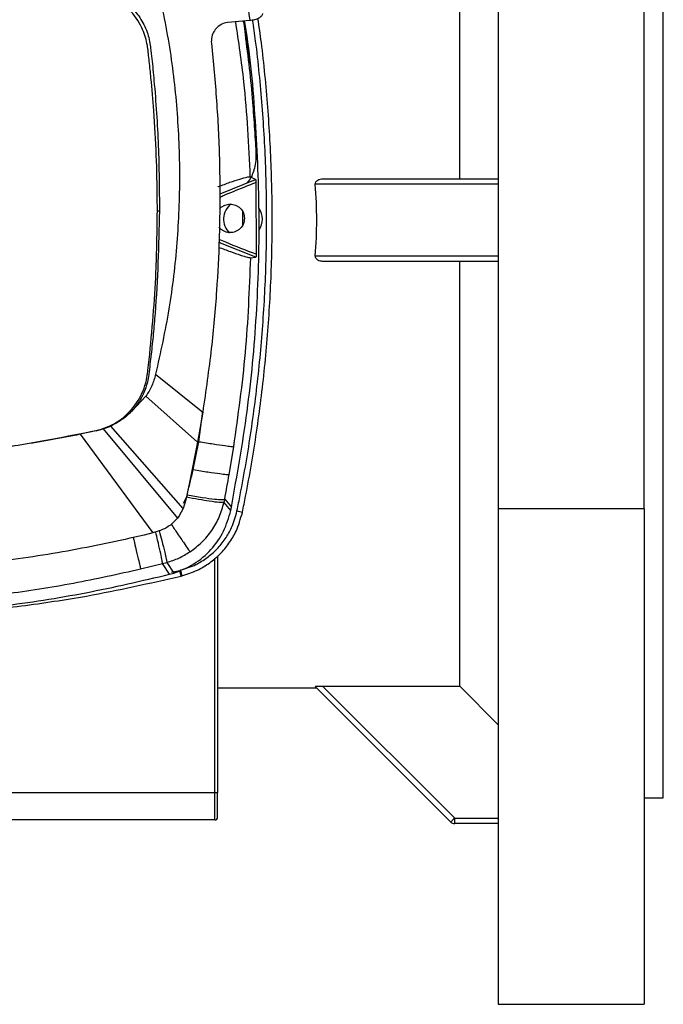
# Model space of a CAD drawing. Header units: millimetres. Extents: x 15 to 415, y 5 to 292.
# Tile 26 of 38: x 202 to 225, y 204 to 240. Entities that reach past the tile are written whole.
import ezdxf

# ---------------------------------------------------------------- set-up
doc = ezdxf.new("R2010")
doc.units = ezdxf.units.MM

msp = doc.modelspace()

# ---------------------------------------------------------------- linework, layer by layer
at = {"color": 7, "linetype": 'Continuous', "lineweight": 25}
for p, q in [((225.1858, 211.4577), (225.1858, 253.4577)), ((217.7858, 233.9577), (217.7858, 249.3914)), ((219.1858, 242.9457), (219.1858, 221.9696)), ((224.4858, 221.9696), (224.4858, 242.9457)), ((208.9165, 239.4084), (208.9007, 239.3893)), ((209.3501, 239.6374), (209.3496, 239.6373)), ((210.1511, 239.7081), (209.3501, 239.6374)), ((208.7543, 238.9413), (208.7584, 238.8941)), ((208.7584, 238.8941), (208.8399, 238.0986)), ((210.3652, 233.9377), (210.173, 234.0285)), ((209.0792, 233.4173), (210.3652, 233.9377)), ((210.3775, 233.8311), (210.3871, 231.2156)), ((219.1858, 233.7577), (212.536, 233.7577)), ((212.8023, 233.9577), (219.1858, 233.9577)), ((206.8702, 232.7836), (206.7936, 232.7832)), ((209.8877, 232.7683), (209.8877, 232.2745)), ((210.3759, 231.1155), (209.0867, 231.625)), ((210.1895, 231.0867), (210.3759, 231.1155)), ((212.536, 231.1577), (219.1858, 231.1577)), ((219.1858, 230.9577), (212.8023, 230.9577)), ((217.7858, 215.524), (217.7858, 230.9577)), ((206.7319, 226.8548), (208.4426, 225.4828)), ((206.3778, 226.0564), (205.8635, 225.5132)), ((206.3778, 226.0564), (208.2554, 224.3843)), ((208.4426, 225.4828), (208.2554, 224.3843)), ((204.5745, 224.7959), (203.9911, 224.6724)), ((204.5745, 224.796), (204.5604, 224.8091)), ((204.574, 224.7982), (204.8272, 224.8671)), ((204.8272, 224.8671), (205.0983, 224.9718)), ((204.8272, 224.8671), (207.5269, 221.6271)), ((207.7337, 221.9791), (205.0983, 224.9718)), ((203.9909, 224.6731), (206.6258, 221.087)), ((208.2554, 224.3843), (207.9672, 222.9227)), ((208.0983, 223.3913), (208.3048, 224.4055)), ((209.4048, 223.2125), (209.5725, 224.2206)), ((207.9672, 222.9227), (207.8317, 222.2868)), ((207.8317, 222.2868), (207.7337, 221.9791)), ((207.8748, 222.4685), (207.8544, 222.3876)), ((209.2175, 222.1992), (209.2412, 222.3135)), ((209.2412, 222.3135), (209.4864, 222.0282)), ((207.7337, 221.9791), (207.5894, 221.7129)), ((209.4626, 221.9092), (209.2175, 222.1992)), ((209.4626, 221.9092), (209.4864, 222.0282)), ((209.8836, 221.831), (209.6869, 221.8794)), ((224.4858, 221.9696), (219.1858, 221.9696)), ((219.1858, 221.9696), (219.1858, 203.9577)), ((224.4858, 221.9696), (224.4858, 203.9577)), ((207.5894, 221.7129), (207.5269, 221.6271)), ((206.8633, 221.1602), (206.6258, 221.087)), ((206.6238, 221.0864), (206.32, 221.0073)), ((208.9858, 220.2514), (208.9858, 211.6577)), ((206.1851, 219.7818), (206.9854, 219.9761)), ((206.9854, 219.9761), (207.1414, 220.0172)), ((207.24, 219.587), (206.9854, 219.9761)), ((207.1414, 220.0172), (207.3948, 219.6303)), ((207.3045, 219.6612), (207.6072, 219.7252)), ((207.6553, 219.5231), (207.6072, 219.7252)), ((207.24, 219.587), (207.3948, 219.6303)), ((208.9858, 215.4577), (212.5858, 215.4577)), ((217.4609, 210.5825), (212.536, 215.5074)), ((212.8023, 215.524), (217.7858, 215.524)), ((212.8023, 215.524), (217.6023, 210.724)), ((219.1858, 214.1189), (217.7858, 215.524)), ((181.6858, 211.6577), (208.8858, 211.6577)), ((208.8858, 211.6577), (208.9858, 211.6577)), ((208.8858, 210.6577), (208.8858, 211.6577)), ((208.9858, 210.7577), (208.9858, 211.6577)), ((224.4858, 211.4577), (225.1858, 211.4577)), ((208.8858, 210.6577), (181.6858, 210.6577)), ((217.6023, 210.724), (219.1858, 210.724)), ((217.6023, 210.524), (217.6023, 210.724)), ((219.1858, 210.524), (217.6023, 210.524)), ((219.1858, 203.9577), (224.4858, 203.9577))]:
    msp.add_line(p, q, dxfattribs=at)
at = {"color": 8, "linetype": 'Continuous', "lineweight": 25}
for p, q in [((209.0867, 231.625), (209.0338, 231.6557)), ((208.3048, 224.4055), (208.4466, 225.5124)), ((208.2643, 224.4367), (208.3048, 224.4055)), ((208.0652, 223.4197), (208.0983, 223.3913)), ((207.7502, 222.1681), (207.8544, 222.3876)), ((208.8858, 211.6577), (208.8858, 220.1666))]:
    msp.add_line(p, q, dxfattribs=at)
at = {"color": 7, "linetype": 'Continuous', "lineweight": 25, "flags": 128}
for points in [[(209.6888, 221.8887), (209.7872, 221.8649), (209.8857, 221.841)], [(207.633, 219.7317), (207.6579, 219.6309), (207.6828, 219.53)], [(217.6023, 210.724), (217.5747, 210.6964), (217.5482, 210.6698), (217.5237, 210.6454), (217.5023, 210.624), (217.4847, 210.6064), (217.4717, 210.5933), (217.4636, 210.5853), (217.4609, 210.5825)]]:
    msp.add_lwpolyline(points, dxfattribs=at)
at = {"color": 7, "linetype": 'Continuous', "lineweight": 25}
for centre, radius, start, end in [((195.5858, 232.4577), 17, 355.61428, 4.38572), ((209.9068, 232.4935), 0.7042, 128.44819, 225.85998), ((209.9068, 232.4935), 0.7042, 325.74772, 34.29329), ((208.8858, 210.7577), 0.1, 270, 0), ((217.6023, 210.724), 0.2, 225, 270)]:
    msp.add_arc(centre, radius, start, end, dxfattribs=at)
for points, knots in [([(209.6411, 243.4921), (209.7419, 242.864), (209.9437, 241.607), (210.0819, 240.3414), (210.1511, 239.7081)], [0, 0, 0, 0, 0.499668, 1, 1, 1, 1]), ([(206.7936, 232.7832), (206.7934, 232.9184), (206.7924, 233.5946), (206.7628, 234.8116), (206.6799, 236.2904), (206.5834, 237.4258), (206.5118, 238.1202), (206.4728, 238.467), (206.4547, 238.6218), (206.4477, 238.6806), (206.4451, 238.7023), (206.4371, 238.7672), (206.3942, 239.0272), (206.2292, 239.5269), (205.7944, 240.1415), (205.2073, 240.5663), (204.6246, 240.7593), (203.6331, 240.9594), (202.478, 241.1864), (201.152, 241.3891), (200.1548, 241.5208), (199.1549, 241.6303), (197.9186, 241.7376), (196.4439, 241.8255), (195.3024, 241.8391), (194.7313, 241.8459)], [0, 0, 0, 0, 0.0215655, 0.1078386, 0.1941116, 0.2577315, 0.2895397, 0.3054436, 0.3133955, 0.3143895, 0.3148865, 0.3168745, 0.3248303, 0.3568908, 0.3998329, 0.4427751, 0.4698719, 0.4971325, 0.6040886, 0.657557, 0.7110254, 0.7644938, 0.8179621, 0.9089172, 1, 1, 1, 1]), ([(206.7271, 241.2603), (206.9009, 240.4717), (207.2489, 238.8935), (207.5287, 236.4825), (207.63, 234.0582), (207.5306, 231.6338), (207.2525, 229.2223), (206.9054, 227.6437), (206.7319, 226.8548)], [0, 0, 0, 0, 0.1665308, 0.3332587, 0.4999717, 0.6666893, 0.8334391, 1, 1, 1, 1]), ([(204.6699, 240.8374), (204.778, 240.8088), (204.9943, 240.7515), (205.3764, 240.5742), (205.7916, 240.2802), (206.1776, 239.829), (206.3961, 239.3903), (206.5058, 239.024), (206.5329, 238.84), (206.5464, 238.7489)], [0, 0, 0, 0, 0.1119187, 0.2241064, 0.4207385, 0.6174826, 0.8136898, 0.9076954, 1, 1, 1, 1]), ([(209.8857, 221.841), (209.9247, 222.0343), (210.12, 223.0013), (210.351, 224.3634), (210.618, 226.3183), (210.7786, 227.889), (210.8864, 229.4637), (210.9588, 231.0404), (210.9783, 232.6191), (210.9445, 234.1971), (210.8761, 235.774), (210.7506, 237.3477), (210.5948, 238.8157), (210.4933, 239.4951), (210.4501, 239.7841)], [0, 0, 0, 0, 0.0328019, 0.1640404, 0.2296472, 0.3608857, 0.4264926, 0.4920995, 0.623338, 0.6889449, 0.7545518, 0.8857903, 0.9513972, 1, 1, 1, 1]), ([(210.6155, 239.9607), (210.6072, 239.9305), (210.5909, 239.8708), (210.4873, 239.7924), (210.3369, 239.7333), (210.2117, 239.7163), (210.1511, 239.7081)], [0, 0, 0, 0, 0.2635415, 0.5213757, 0.768162, 1, 1, 1, 1]), ([(209.3496, 239.6373), (209.2665, 239.6205), (209.1003, 239.5867), (208.9778, 239.4679), (208.9165, 239.4084)], [0, 0, 0, 0, 0.499762, 1, 1, 1, 1]), ([(209.4864, 222.0282), (209.6929, 223.1857), (210.1061, 225.5016), (210.4276, 229.0179), (210.5373, 232.5473), (210.3791, 236.0716), (210.1823, 238.4587), (209.9731, 239.6544), (209.9666, 239.6918)], [0, 0, 0, 0, 0.1986258, 0.397403, 0.5961363, 0.7948543, 0.9935859, 1, 1, 1, 1]), ([(209.6888, 221.8887), (209.7279, 222.0821), (209.9231, 223.0491), (210.154, 224.4113), (210.4205, 226.3662), (210.5805, 227.937), (210.6874, 229.5117), (210.759, 231.0884), (210.7773, 232.6672), (210.7422, 234.2452), (210.6723, 235.822), (210.5449, 237.3956), (210.3917, 238.8281), (210.2952, 239.4722), (210.2572, 239.7261)], [0, 0, 0, 0, 0.0329972, 0.1650172, 0.2310148, 0.3630347, 0.4290323, 0.4950298, 0.6270499, 0.6930475, 0.759045, 0.891065, 0.9570626, 1, 1, 1, 1]), ([(209.9188, 239.6876), (209.9243, 239.6615), (209.9577, 239.5031), (210.011, 238.9297), (210.1444, 237.977), (210.2335, 236.9873), (210.292, 236.2433), (210.326, 235.7487), (210.3534, 235.2513), (210.3988, 234.7379), (210.3171, 234.2428), (210.168, 233.9201), (210.0502, 233.8132), (210.0445, 233.808)], [0, 0, 0, 0, 0.01340147, 0.08123137, 0.28845093, 0.49643665, 0.57971147, 0.66304368, 0.74516673, 0.83007213, 0.92025425, 0.99612435, 1, 1, 1, 1]), ([(209.9271, 239.6883), (209.9676, 239.4458), (210.0539, 238.9292), (210.1014, 238.4075), (210.1267, 238.1307)], [0, 0, 0, 0, 0.4694197, 1, 1, 1, 1]), ([(208.9007, 239.3893), (208.856, 239.3215), (208.7665, 239.1862), (208.7584, 239.0229), (208.7543, 238.9413)], [0, 0, 0, 0, 0.5001653, 1, 1, 1, 1]), ([(206.5464, 238.7489), (206.5477, 238.7374), (206.5644, 238.5947), (206.594, 238.3205), (206.6343, 237.9262), (206.7326, 236.8741), (206.8512, 235.1605), (206.8639, 233.5757), (206.8702, 232.7836)], [0, 0, 0, 0, 0.00580644, 0.07212219, 0.13842052, 0.20470546, 0.60249053, 1, 1, 1, 1]), ([(208.8399, 238.0986), (208.8976, 237.4024), (209.0135, 236.0057), (209.0757, 233.8977), (209.0564, 231.8594), (208.9524, 229.8231), (208.7677, 227.7201), (208.5546, 226.2532), (208.4426, 225.4828)], [0, 0, 0, 0, 0.1655723, 0.3321881, 0.4997412, 0.6486651, 0.815467, 1, 1, 1, 1]), ([(209.004, 233.6726), (209.0045, 233.6728), (209.0091, 233.6748), (209.1592, 233.7304), (209.4481, 233.8391), (209.8075, 233.9575), (210.0796, 234.0325), (210.1414, 234.0299), (210.173, 234.0285)], [0, 0, 0, 0, 0.0007995, 0.0078973, 0.2509423, 0.4995059, 0.7441208, 1, 1, 1, 1]), ([(210.3652, 233.9377), (210.3659, 233.9373), (210.3672, 233.9364), (210.3694, 233.928), (210.3714, 233.9161), (210.3737, 233.8971), (210.3761, 233.8685), (210.377, 233.8437), (210.3775, 233.8311)], [0, 0, 0, 0, 0.13182974, 0.2709885, 0.40036824, 0.53144349, 0.76156425, 1, 1, 1, 1]), ([(212.536, 233.7577), (212.5336, 233.789), (212.542, 233.8201), (212.5748, 233.873), (212.5985, 233.8946), (212.6511, 233.9274), (212.6803, 233.939), (212.7404, 233.9541), (212.7711, 233.9577), (212.8023, 233.9577)], [0, 0, 0, 0, 0.25, 0.25, 0.5, 0.5, 0.75, 0.75, 1, 1, 1, 1]), ([(209.0511, 232.8502), (209.0591, 232.8632), (209.0855, 232.9062), (209.1575, 232.9561), (209.2756, 233.0197), (209.4418, 233.0507), (209.6066, 233.0193), (209.7273, 232.9573), (209.8339, 232.8704), (209.9355, 232.7264), (209.9517, 232.5915), (209.9598, 232.5241)], [0, 0, 0, 0, 0.0362486, 0.1198206, 0.2036183, 0.3575163, 0.5118358, 0.5955068, 0.679345, 0.839715, 1, 1, 1, 1]), ([(204.5604, 224.8091), (204.6916, 224.845), (205.083, 224.9521), (205.6665, 225.3226), (206.1839, 225.9596), (206.3794, 226.5109), (206.4265, 226.818), (206.432, 226.8612), (206.4343, 226.8798), (206.4395, 226.923), (206.4602, 227.096), (206.5396, 227.7883), (206.651, 228.9779), (206.7661, 230.7751), (206.7835, 232.0446), (206.7936, 232.7832)], [0, 0, 0, 0, 0.0458226, 0.1367398, 0.227657, 0.3185743, 0.3297801, 0.3325809, 0.3332811, 0.336082, 0.3472853, 0.3920991, 0.5713759, 0.7506526, 1, 1, 1, 1]), ([(206.8702, 232.7836), (206.8389, 231.5405), (206.8014, 230.0504), (206.6461, 228.3207), (206.5708, 227.5828), (206.5111, 227.0917), (206.4812, 226.8455)], [0, 0, 0, 0, 0.6262881, 0.7506856, 0.8750386, 1, 1, 1, 1]), ([(209.9598, 232.5241), (209.9524, 232.456), (209.9376, 232.3198), (209.8361, 232.1739), (209.7291, 232.0858), (209.6078, 232.0229), (209.4417, 231.991), (209.2745, 232.0226), (209.1556, 232.087), (209.0814, 232.1396), (209.0538, 232.1857), (209.0444, 232.2013)], [0, 0, 0, 0, 0.15943215, 0.318877, 0.40189867, 0.48513165, 0.63819013, 0.79124738, 0.87422746, 0.95736872, 1, 1, 1, 1]), ([(209.0146, 231.475), (209.1637, 231.4191), (209.4604, 231.3079), (209.8245, 231.1817), (210.0964, 231.097), (210.1583, 231.0901), (210.1895, 231.0867)], [0, 0, 0, 0, 0.252356, 0.5024691, 0.7487262, 1, 1, 1, 1]), ([(210.3871, 231.2156), (210.3868, 231.2036), (210.386, 231.1797), (210.3839, 231.153), (210.3819, 231.1353), (210.38, 231.1245), (210.3779, 231.1171), (210.3765, 231.116), (210.3759, 231.1155)], [0, 0, 0, 0, 0.2350563, 0.4662479, 0.5966799, 0.7278257, 0.8635392, 1, 1, 1, 1]), ([(209.5725, 224.2206), (209.7326, 225.3598), (210.0528, 227.6382), (210.1439, 229.9372), (210.1895, 231.0867)], [0, 0, 0, 0, 0.4999852, 1, 1, 1, 1]), ([(212.8023, 230.9577), (212.7711, 230.9577), (212.7405, 230.9612), (212.6806, 230.9762), (212.6512, 230.9879), (212.5985, 231.0207), (212.5749, 231.0422), (212.542, 231.0952), (212.5336, 231.1263), (212.536, 231.1577)], [0, 0, 0, 0, 0.25, 0.25, 0.5, 0.5, 0.75, 0.75, 1, 1, 1, 1]), ([(206.4812, 226.8455), (206.4663, 226.7527), (206.4365, 226.5664), (206.332, 226.2391), (206.1579, 225.8716), (205.9616, 225.6326), (205.8635, 225.5132)], [0, 0, 0, 0, 0.1889117, 0.3793641, 0.6898842, 1, 1, 1, 1]), ([(206.7319, 226.8548), (206.6908, 226.7138), (206.6086, 226.4318), (206.4547, 226.1815), (206.3778, 226.0564)], [0, 0, 0, 0, 0.499942, 1, 1, 1, 1]), ([(205.8635, 225.5132), (205.7493, 225.4045), (205.5205, 225.1869), (205.2392, 225.0436), (205.0983, 224.9718)], [0, 0, 0, 0, 0.4991079, 1, 1, 1, 1]), ([(194.762, 223.7454), (195.8591, 223.7692), (198.0532, 223.8168), (201.3306, 224.1726), (203.4838, 224.5969), (204.5604, 224.8091)], [0, 0, 0, 0, 0.33333558, 0.66666893, 1, 1, 1, 1]), ([(203.9911, 224.6724), (203.2827, 224.5376), (201.9158, 224.2775), (199.9213, 224.0163), (198.0704, 223.8479), (196.3664, 223.7563), (195.2799, 223.7457), (194.762, 223.7407)], [0, 0, 0, 0, 0.2327957, 0.4491893, 0.6491853, 0.8327877, 1, 1, 1, 1]), ([(208.3048, 224.4055), (208.4847, 224.3778), (208.8445, 224.3225), (209.2359, 224.2647), (209.488, 224.2294), (209.5443, 224.2236), (209.5725, 224.2206)], [0, 0, 0, 0, 0.2797521, 0.5595082, 0.7797528, 1, 1, 1, 1]), ([(207.8748, 222.4685), (207.9113, 222.6211), (207.985, 222.9287), (208.0604, 223.2364), (208.0983, 223.3913)], [0, 0, 0, 0, 0.4962723, 1, 1, 1, 1]), ([(208.0983, 223.3913), (208.2822, 223.3611), (208.6499, 223.3007), (209.0538, 223.2431), (209.3155, 223.2124), (209.375, 223.2125), (209.4048, 223.2125)], [0, 0, 0, 0, 0.27974414, 0.5594924, 0.77974386, 1, 1, 1, 1]), ([(209.2412, 222.3135), (209.2693, 222.4634), (209.3253, 222.7626), (209.3783, 223.0627), (209.4048, 223.2125)], [0, 0, 0, 0, 0.500824, 1, 1, 1, 1]), ([(209.2175, 222.1992), (209.1716, 222.195), (209.0796, 222.1866), (208.7219, 222.2312), (208.301, 222.3001), (208.0033, 222.3585), (207.8544, 222.3876)], [0, 0, 0, 0, 0.2797313, 0.5594682, 0.7797322, 1, 1, 1, 1]), ([(207.8748, 222.4685), (208.0647, 222.4363), (208.4445, 222.3718), (208.8681, 222.319), (209.1445, 222.2985), (209.209, 222.3085), (209.2412, 222.3135)], [0, 0, 0, 0, 0.2797308, 0.5594664, 0.7797309, 1, 1, 1, 1]), ([(207.3948, 219.6303), (207.646, 219.7293), (208.1486, 219.9273), (208.7651, 220.4643), (209.2403, 221.1299), (209.3885, 221.6494), (209.4626, 221.9092)], [0, 0, 0, 0, 0.2498144, 0.4998383, 0.7498943, 1, 1, 1, 1]), ([(207.633, 219.7317), (207.8248, 219.7935), (208.1678, 219.904), (208.6086, 220.1813), (208.9685, 220.493), (209.267, 220.8635), (209.5328, 221.3211), (209.6309, 221.6767), (209.6869, 221.8794)], [0, 0, 0, 0, 0.192532, 0.3442496, 0.4959677, 0.6475211, 0.7990787, 1, 1, 1, 1]), ([(207.9797, 220.4018), (208.1283, 220.5128), (208.4266, 220.7356), (208.7829, 221.17), (209.064, 221.6588), (209.1663, 222.019), (209.2175, 222.1992)], [0, 0, 0, 0, 0.2483811, 0.4984712, 0.7490385, 1, 1, 1, 1]), ([(209.6888, 221.8887), (209.6886, 221.8879), (209.6883, 221.8862), (209.6876, 221.8831), (209.6872, 221.8808), (209.6869, 221.8794)], [0, 0, 0, 0, 0.2657859, 0.5316345, 1, 1, 1, 1]), ([(207.5269, 221.6271), (207.4335, 221.5249), (207.2466, 221.3207), (206.991, 221.2136), (206.8633, 221.1602)], [0, 0, 0, 0, 0.500339, 1, 1, 1, 1]), ([(207.6828, 219.53), (207.8746, 219.591), (208.2282, 219.7033), (208.6919, 219.9854), (209.082, 220.3132), (209.4075, 220.7049), (209.7077, 221.2038), (209.8186, 221.5992), (209.8836, 221.831)], [0, 0, 0, 0, 0.1795661, 0.3310515, 0.4825366, 0.6340082, 0.7854803, 1, 1, 1, 1]), ([(209.8836, 221.831), (209.884, 221.8328), (209.8847, 221.8362), (209.8854, 221.8395), (209.8857, 221.841)], [0, 0, 0, 0, 0.5599999, 1, 1, 1, 1]), ([(206.32, 221.0073), (205.39, 220.8038), (203.5165, 220.394), (200.6487, 219.9839), (197.7273, 219.7133), (195.7608, 219.6798), (194.7723, 219.663)], [0, 0, 0, 0, 0.2450661, 0.4936995, 0.745491, 1, 1, 1, 1]), ([(207.1414, 220.0172), (207.2887, 220.0648), (207.5833, 220.1599), (207.8475, 220.3212), (207.9797, 220.4018)], [0, 0, 0, 0, 0.4998975, 1, 1, 1, 1]), ([(196.2936, 218.4658), (197.1257, 218.5046), (198.79, 218.5823), (201.2746, 218.8589), (203.7451, 219.2416), (205.3718, 219.6017), (206.1851, 219.7818)], [0, 0, 0, 0, 0.2499987, 0.5000043, 0.7500072, 1, 1, 1, 1]), ([(207.633, 219.7317), (207.6307, 219.7311), (207.626, 219.7299), (207.6174, 219.7278), (207.6111, 219.7262), (207.6072, 219.7252)], [0, 0, 0, 0, 0.2709756, 0.5419364, 1, 1, 1, 1]), ([(194.8798, 218.0269), (195.9202, 218.0492), (198.0013, 218.0939), (201.1098, 218.4042), (204.1986, 218.876), (206.2261, 219.35), (207.24, 219.587)], [0, 0, 0, 0, 0.2499072, 0.4999297, 0.7499181, 1, 1, 1, 1]), ([(195.2858, 218.0167), (195.4852, 218.0174), (196.4827, 218.0211), (197.8788, 218.0714), (199.4709, 218.1822), (201.06, 218.3302), (202.6433, 218.5347), (204.9813, 218.914), (206.5129, 219.2629), (207.6553, 219.5231)], [0, 0, 0, 0, 0.047905, 0.2395734, 0.3353882, 0.431203, 0.6228714, 0.7186862, 1, 1, 1, 1]), ([(207.6553, 219.5231), (207.6604, 219.5244), (207.6696, 219.5267), (207.6788, 219.529), (207.6828, 219.53)], [0, 0, 0, 0, 0.5599946, 1, 1, 1, 1]), ([(212.536, 215.5074), (212.5336, 215.5098), (212.542, 215.5123), (212.5748, 215.5167), (212.5985, 215.5185), (212.6511, 215.5213), (212.6803, 215.5223), (212.7404, 215.5236), (212.7711, 215.524), (212.8023, 215.524)], [0, 0, 0, 0, 0.25, 0.25, 0.5, 0.5, 0.75, 0.75, 1, 1, 1, 1])]:
    msp.add_open_spline(points, degree=3, knots=knots, dxfattribs=at)
at = {"color": 8, "linetype": 'Continuous', "lineweight": 25}
for points, knots in [([(210.173, 234.0285), (210.1186, 235.183), (210.0296, 237.0702), (209.7511, 238.9381), (209.643, 239.6632)], [0, 0, 0, 0, 0.61178653, 1, 1, 1, 1]), ([(209.0556, 233.2879), (209.1146, 233.3157), (209.1849, 233.3488), (209.2584, 233.3781), (209.5308, 233.4884), (209.8873, 233.6327), (210.2555, 233.7817), (210.3644, 233.8258), (210.3775, 233.8311)], [0, 0, 0, 0, 0.13667456, 0.1630663, 0.16622242, 0.75351956, 0.97033168, 1, 1, 1, 1]), ([(210.3871, 231.2156), (210.0156, 231.3565), (209.5625, 231.5284), (209.1188, 231.7229), (209.0389, 231.7579)], [0, 0, 0, 0, 0.8199686, 1, 1, 1, 1]), ([(206.8625, 221.1609), (206.8942, 221.0419), (206.9728, 220.747), (207.06, 220.3975), (207.1231, 220.1271), (207.1353, 220.0538), (207.1414, 220.0172)], [0, 0, 0, 0, 0.2080509, 0.5156641, 0.7578312, 1, 1, 1, 1]), ([(207.2958, 221.408), (207.3727, 221.2936), (207.5511, 221.0283), (207.7599, 220.7204), (207.9159, 220.4922), (207.9584, 220.4319), (207.9797, 220.4018)], [0, 0, 0, 0, 0.2272818, 0.5274253, 0.7637113, 1, 1, 1, 1]), ([(205.9144, 220.9237), (205.9433, 220.8014), (206.0137, 220.5034), (206.0965, 220.1543), (206.1597, 219.8881), (206.1766, 219.8172), (206.1851, 219.7818)], [0, 0, 0, 0, 0.213028, 0.518713, 0.759355, 1, 1, 1, 1]), ([(206.9854, 219.9761), (206.9789, 220.0195), (206.966, 220.1063), (206.9, 220.4144), (206.8206, 220.7628), (206.7583, 221.0207), (206.7342, 221.1204)], [0, 0, 0, 0, 0.2754988, 0.5510005, 0.8265021, 1, 1, 1, 1])]:
    msp.add_open_spline(points, degree=3, knots=knots, dxfattribs=at)

doc.saveas('drawing.dxf')
